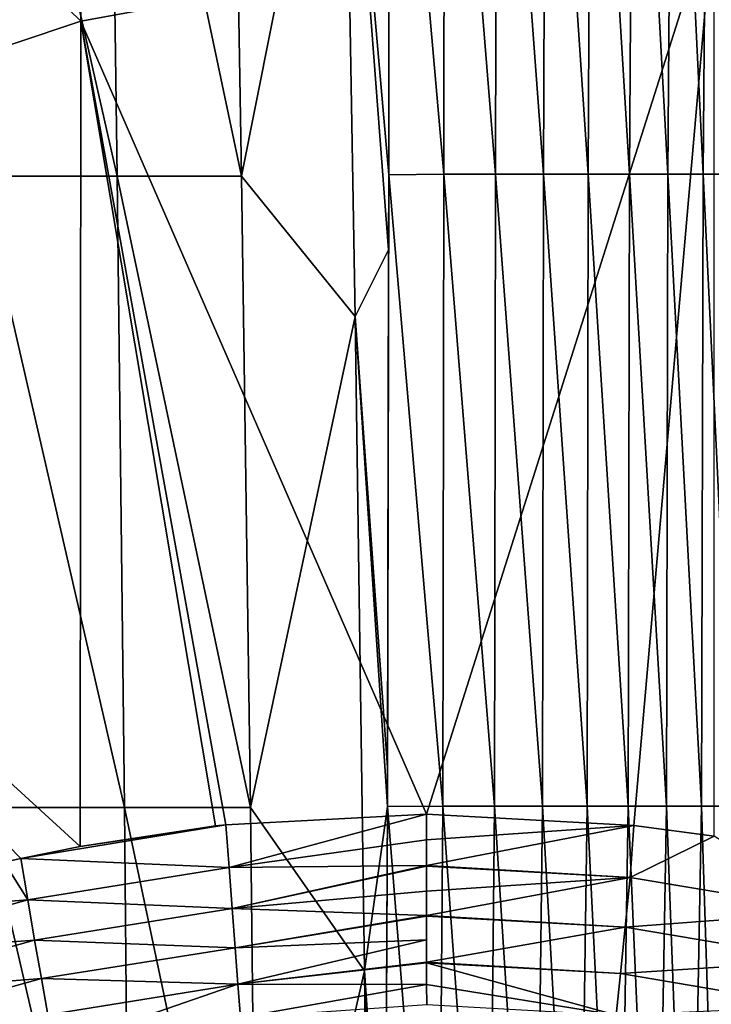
# Model space of a CAD drawing. Header units: metres. Extents: x -82 to 113, y -109 to 109.
# Tile 138 of 256: x -5.51 to 3.84, y 22.93 to 36.25. Entities that reach past the tile are written whole.
import ezdxf

# ---------------------------------------------------------------- set-up
doc = ezdxf.new("R2010")
doc.units = ezdxf.units.M
doc.layers.add('solid_20_382_013_XXX', color=7, linetype='CONTINUOUS')

msp = doc.modelspace()

# ---------------------------------------------------------------- linework, layer by layer
at = {"layer": 'solid_20_382_013_XXX'}
for points in [[(-4.679865, 36.225193, -23.07823), (-4.680449, 47.418613, -23.047916), (-13.617704, 44.907566, -23.069334)], [(3.885425, 37.782703, -23.08301), (-4.680449, 47.418613, -23.047916), (-4.679865, 36.225193, -23.07823)], [(-4.679865, 36.225193, -23.07823), (-13.617704, 44.907566, -23.069334), (-13.619909, 33.232601, -23.091543)], [(-6.126546, 42.661476, -61.172611), (-4.308304, 42.661476, -61.167236), (-4.19104, 34.1292, -61.375511)], [(-6.054699, 34.1292, -61.37952), (-6.126546, 42.661476, -61.172611), (-4.19104, 34.1292, -61.375511)], [(-4.308304, 42.661476, -61.167236), (-2.651552, 42.661476, -61.149151), (-2.509917, 34.1292, -61.360817)], [(-4.19104, 34.1292, -61.375511), (-4.308304, 42.661476, -61.167236), (-2.509917, 34.1292, -61.360817)], [(-2.509917, 34.1292, -61.360817), (-2.651552, 42.661476, -61.149151), (-1.123555, 41.082245, -61.154133)], [(0.229375, 34.15506, -61.272091), (-0.521749, 42.679382, -61.081966), (0.235281, 42.695957, -61.03413)], [(-0.521749, 42.679382, -61.081966), (-0.517438, 34.145802, -61.310188), (-0.51863, 40.289314, -61.150852)], [(0.229375, 34.15506, -61.272091), (-0.517438, 34.145802, -61.310188), (-0.521749, 42.679382, -61.081966)], [(0.926708, 34.15506, -61.220482), (0.229375, 34.15506, -61.272091), (0.235281, 42.695957, -61.03413)], [(0.926708, 34.15506, -61.220482), (0.235281, 42.695957, -61.03413), (0.943739, 42.695957, -60.97068)], [(1.576376, 34.15506, -61.152508), (0.926708, 34.15506, -61.220482), (0.943739, 42.695957, -60.97068)], [(1.576376, 34.15506, -61.152508), (0.943739, 42.695957, -60.97068), (1.604896, 42.695957, -60.88829)], [(2.180157, 34.15506, -61.065548), (1.576376, 34.15506, -61.152508), (1.604896, 42.695957, -60.88829)], [(2.180157, 34.15506, -61.065548), (1.604896, 42.695957, -60.88829), (2.220023, 42.695957, -60.784122)], [(2.739838, 34.15506, -60.956764), (2.180157, 34.15506, -61.065548), (2.220023, 42.695957, -60.784122)], [(2.739838, 34.15506, -60.956764), (2.220023, 42.695957, -60.784122), (2.790544, 42.695957, -60.654949)], [(3.25725, 34.15506, -60.822598), (2.739838, 34.15506, -60.956764), (2.790544, 42.695957, -60.654949)], [(3.25725, 34.15506, -60.822598), (2.790544, 42.695957, -60.654949), (3.318096, 42.695957, -60.496983)], [(3.73423, 34.15506, -60.65937), (3.25725, 34.15506, -60.822598), (3.318096, 42.695957, -60.496983)], [(3.73423, 34.15506, -60.65937), (3.318096, 42.695957, -60.496983), (3.804339, 42.695957, -60.306389)], [(4.172615, 34.15506, -60.46339), (3.73423, 34.15506, -60.65937), (3.804339, 42.695957, -60.306389)], [(4.172615, 34.15506, -60.46339), (3.804339, 42.695957, -60.306389), (4.250928, 42.695957, -60.079338)], [(-2.509917, 34.1292, -61.360817), (-1.123555, 41.082245, -61.154133), (-0.971722, 32.234119, -61.370289)], [(-0.518269, 33.135479, -61.333935), (-0.971722, 32.234119, -61.370289), (-1.123555, 41.082245, -61.154133)], [(-0.517438, 34.145802, -61.310188), (-0.518269, 33.135479, -61.333935), (-1.123555, 41.082245, -61.154133)], [(-0.51863, 40.289314, -61.150852), (-0.517438, 34.145802, -61.310188), (-1.123555, 41.082245, -61.154133)], [(-0.006124, 25.504524, -23.097733), (3.885425, 37.782703, -23.08301), (-4.679865, 36.225193, -23.07823)], [(-0.006124, 25.504524, -23.097733), (2.795339, 25.35104, -23.102528), (3.885425, 37.782703, -23.08301)], [(2.795339, 25.35104, -23.102528), (3.88515, 25.207615, -23.105017), (3.885425, 37.782703, -23.08301)], [(-4.688833, 25.069904, -23.094534), (-4.679865, 36.225193, -23.07823), (-13.619909, 33.232601, -23.091543)], [(-2.860939, 25.345644, -23.095098), (-4.679865, 36.225193, -23.07823), (-4.688833, 25.069904, -23.094534)], [(-2.71803, 25.361359, -23.095179), (-0.006124, 25.504524, -23.097733), (-4.679865, 36.225193, -23.07823)], [(-2.860939, 25.345644, -23.095098), (-2.71803, 25.361359, -23.095179), (-4.679865, 36.225193, -23.07823)], [(-6.054699, 34.1292, -61.37952), (-4.19104, 34.1292, -61.375511), (-4.090511, 25.596918, -61.538254)], [(-5.993107, 25.596918, -61.541092), (-6.054699, 34.1292, -61.37952), (-4.090511, 25.596918, -61.538254)], [(-4.19104, 34.1292, -61.375511), (-2.509917, 34.1292, -61.360817), (-2.388498, 25.596918, -61.526466)], [(-4.090511, 25.596918, -61.538254), (-4.19104, 34.1292, -61.375511), (-2.388498, 25.596918, -61.526466)], [(-2.388498, 25.596918, -61.526466), (-2.509917, 34.1292, -61.360817), (-0.971722, 32.234119, -61.370289)], [(-0.517438, 34.145802, -61.310188), (-0.534633, 25.6078, -61.488899), (-0.518269, 33.135479, -61.333935)], [(0.215737, 25.614161, -61.458065), (-0.534633, 25.6078, -61.488899), (-0.517438, 34.145802, -61.310188)], [(0.215737, 25.614161, -61.458065), (-0.517438, 34.145802, -61.310188), (0.229375, 34.15506, -61.272091)], [(0.914364, 25.614161, -61.41518), (0.215737, 25.614161, -61.458065), (0.229375, 34.15506, -61.272091)], [(0.914364, 25.614161, -61.41518), (0.229375, 34.15506, -61.272091), (0.926708, 34.15506, -61.220482)], [(1.563565, 25.614161, -61.357571), (0.914364, 25.614161, -61.41518), (0.926708, 34.15506, -61.220482)], [(1.563565, 25.614161, -61.357571), (0.926708, 34.15506, -61.220482), (1.576376, 34.15506, -61.152508)], [(2.165584, 25.614161, -61.282684), (1.563565, 25.614161, -61.357571), (1.576376, 34.15506, -61.152508)], [(2.165584, 25.614161, -61.282684), (1.576376, 34.15506, -61.152508), (2.180157, 34.15506, -61.065548)], [(2.722644, 25.614161, -61.187836), (2.165584, 25.614161, -61.282684), (2.180157, 34.15506, -61.065548)], [(2.722644, 25.614161, -61.187836), (2.180157, 34.15506, -61.065548), (2.739838, 34.15506, -60.956764)], [(3.236841, 25.614161, -61.069592), (2.722644, 25.614161, -61.187836), (2.739838, 34.15506, -60.956764)], [(3.236841, 25.614161, -61.069592), (2.739838, 34.15506, -60.956764), (3.25725, 34.15506, -60.822598)], [(3.710224, 25.614161, -60.924236), (3.236841, 25.614161, -61.069592), (3.25725, 34.15506, -60.822598)], [(3.710224, 25.614161, -60.924236), (3.25725, 34.15506, -60.822598), (3.73423, 34.15506, -60.65937)], [(4.144843, 25.614161, -60.748058), (3.710224, 25.614161, -60.924236), (3.73423, 34.15506, -60.65937)], [(4.144843, 25.614161, -60.748058), (3.73423, 34.15506, -60.65937), (4.172615, 34.15506, -60.46339)], [(-5.492962, 24.904736, -23.094545), (-4.688833, 25.069904, -23.094534), (-13.619909, 33.232601, -23.091543)], [(-5.715917, 24.854155, -23.094578), (-5.492962, 24.904736, -23.094545), (-13.619909, 33.232601, -23.091543)], [(-0.518269, 33.135479, -61.333935), (-0.532827, 26.139627, -61.479225), (-0.971722, 32.234119, -61.370289)], [(-0.518269, 33.135479, -61.333935), (-0.534633, 25.6078, -61.488899), (-0.532827, 26.139627, -61.479225)], [(-2.388498, 25.596918, -61.526466), (-0.971722, 32.234119, -61.370289), (-0.844589, 23.385988, -61.535786)], [(-0.534633, 25.6078, -61.488899), (-0.844589, 23.385988, -61.535786), (-0.971722, 32.234119, -61.370289)], [(-0.532827, 26.139627, -61.479225), (-0.534633, 25.6078, -61.488899), (-0.971722, 32.234119, -61.370289)], [(-5.993107, 25.596918, -61.541092), (-4.090511, 25.596918, -61.538254), (-4.012075, 17.064625, -61.655029)], [(-5.94505, 17.064625, -61.656952), (-5.993107, 25.596918, -61.541092), (-4.012075, 17.064625, -61.655029)], [(-4.090511, 25.596918, -61.538254), (-2.388498, 25.596918, -61.526466), (-2.293761, 17.064625, -61.645512)], [(-4.012075, 17.064625, -61.655029), (-4.090511, 25.596918, -61.538254), (-2.293761, 17.064625, -61.645512)], [(-2.293761, 17.064625, -61.645512), (-2.388498, 25.596918, -61.526466), (-0.844589, 23.385988, -61.535786)], [(-0.534633, 25.6078, -61.488899), (-0.564685, 19.311172, -61.588657), (-0.844589, 23.385988, -61.535786)], [(-0.534633, 25.6078, -61.488899), (-0.579632, 17.052776, -61.617783), (-0.564685, 19.311172, -61.588657)], [(0.148703, 17.073263, -61.593544), (-0.579632, 17.052776, -61.617783), (-0.534633, 25.6078, -61.488899)], [(0.148703, 17.073263, -61.593544), (-0.534633, 25.6078, -61.488899), (0.215737, 25.614161, -61.458065)], [(0.827029, 17.073263, -61.559593), (0.148703, 17.073263, -61.593544), (0.215737, 25.614161, -61.458065)], [(0.827029, 17.073263, -61.559593), (0.215737, 25.614161, -61.458065), (0.914364, 25.614161, -61.41518)], [(1.457991, 17.073263, -61.513439), (0.827029, 17.073263, -61.559593), (0.914364, 25.614161, -61.41518)], [(1.457991, 17.073263, -61.513439), (0.914364, 25.614161, -61.41518), (1.563565, 25.614161, -61.357571)], [(2.0439, 17.073263, -61.452862), (1.457991, 17.073263, -61.513439), (1.563565, 25.614161, -61.357571)], [(2.0439, 17.073263, -61.452862), (1.563565, 25.614161, -61.357571), (2.165584, 25.614161, -61.282684)], [(2.587058, 17.073263, -61.375607), (2.0439, 17.073263, -61.452862), (2.165584, 25.614161, -61.282684)], [(2.587058, 17.073263, -61.375607), (2.165584, 25.614161, -61.282684), (2.722644, 25.614161, -61.187836)], [(3.089605, 17.073263, -61.278904), (2.587058, 17.073263, -61.375607), (2.722644, 25.614161, -61.187836)], [(3.089605, 17.073263, -61.278904), (2.722644, 25.614161, -61.187836), (3.236841, 25.614161, -61.069592)], [(3.553515, 17.073263, -61.159454), (3.089605, 17.073263, -61.278904), (3.236841, 25.614161, -61.069592)], [(3.553515, 17.073263, -61.159454), (3.236841, 25.614161, -61.069592), (3.710224, 25.614161, -60.924236)], [(3.980754, 17.073263, -61.013943), (3.553515, 17.073263, -61.159454), (3.710224, 25.614161, -60.924236)], [(3.980754, 17.073263, -61.013943), (3.710224, 25.614161, -60.924236), (4.144843, 25.614161, -60.748058)], [(-2.675595, 24.784836, -23.048546), (-0.006124, 25.504524, -23.097733), (-2.71803, 25.361359, -23.095179)], [(-2.675595, 24.784836, -23.048546), (-0.005861, 25.157209, -23.082867), (-0.006124, 25.504524, -23.097733)], [(-0.005861, 25.157209, -23.082867), (2.795339, 25.35104, -23.102528), (-0.006124, 25.504524, -23.097733)], [(-2.71803, 25.361359, -23.095179), (-4.688833, 25.069904, -23.094534), (-5.492962, 24.904736, -23.094545)], [(-2.675595, 24.784836, -23.048546), (-2.71803, 25.361359, -23.095179), (-5.492962, 24.904736, -23.094545)], [(-2.860939, 25.345644, -23.095098), (-4.688833, 25.069904, -23.094534), (-2.71803, 25.361359, -23.095179)], [(-0.005861, 25.157209, -23.082867), (-0.00562, 24.811142, -23.03784), (2.795339, 25.35104, -23.102528)], [(-0.00562, 24.811142, -23.03784), (2.747134, 24.65027, -23.040436), (2.795339, 25.35104, -23.102528)], [(2.747134, 24.65027, -23.040436), (3.88515, 25.207615, -23.105017), (2.795339, 25.35104, -23.102528)], [(-2.675595, 24.784836, -23.048546), (-0.00562, 24.811142, -23.03784), (-0.005861, 25.157209, -23.082867)], [(2.747134, 24.65027, -23.040436), (5.491536, 24.188166, -23.047354), (3.88515, 25.207615, -23.105017)], [(-5.399233, 24.347248, -23.04464), (-5.492962, 24.904736, -23.094545), (-5.715917, 24.854155, -23.094578)], [(-5.399233, 24.347248, -23.04464), (-2.675595, 24.784836, -23.048546), (-5.492962, 24.904736, -23.094545)], [(-5.399233, 24.347248, -23.04464), (-5.715917, 24.854155, -23.094578), (-8.249937, 24.128864, -23.095728)], [(-5.399233, 24.347248, -23.04464), (-2.634564, 24.22859, -22.923931), (-2.675595, 24.784836, -23.048546)], [(-2.675595, 24.784836, -23.048546), (-2.634564, 24.22859, -22.923931), (-0.00562, 24.811142, -23.03784)], [(-2.634564, 24.22859, -22.923931), (-0.005614, 24.802691, -23.036352), (-0.00562, 24.811142, -23.03784)], [(-2.634564, 24.22859, -22.923931), (-0.005388, 24.465607, -22.961458), (-0.005614, 24.802691, -23.036352)], [(-0.00562, 24.811142, -23.03784), (-0.005614, 24.802691, -23.036352), (2.747134, 24.65027, -23.040436)], [(-0.005388, 24.465607, -22.961458), (2.747134, 24.65027, -23.040436), (-0.005614, 24.802691, -23.036352)], [(-0.005388, 24.465607, -22.961458), (-0.005164, 24.136284, -22.857573), (2.747134, 24.65027, -23.040436)], [(-0.005164, 24.136284, -22.857573), (2.67831, 23.977333, -22.857197), (2.747134, 24.65027, -23.040436)], [(2.67831, 23.977333, -22.857197), (5.491536, 24.188166, -23.047354), (2.747134, 24.65027, -23.040436)], [(-2.634564, 24.22859, -22.923931), (-0.005164, 24.136284, -22.857573), (-0.005388, 24.465607, -22.961458)], [(-8.100468, 23.595037, -23.042831), (-5.399233, 24.347248, -23.04464), (-8.249937, 24.128864, -23.095728)], [(-8.100468, 23.595037, -23.042831), (-5.306355, 23.803486, -22.922579), (-5.399233, 24.347248, -23.04464)], [(-5.399233, 24.347248, -23.04464), (-5.306355, 23.803486, -22.922579), (-2.634564, 24.22859, -22.923931)], [(-5.306355, 23.803486, -22.922579), (-2.594892, 23.70023, -22.725344), (-2.634564, 24.22859, -22.923931)], [(-2.634564, 24.22859, -22.923931), (-2.594892, 23.70023, -22.725344), (-0.005164, 24.136284, -22.857573)], [(-2.594892, 23.70023, -22.725344), (-0.005157, 24.12582, -22.853746), (-0.005164, 24.136284, -22.857573)], [(-2.594892, 23.70023, -22.725344), (-0.004924, 23.808214, -22.721287), (-0.005157, 24.12582, -22.853746)], [(-0.005164, 24.136284, -22.857573), (-0.005157, 24.12582, -22.853746), (2.67831, 23.977333, -22.857197)], [(-0.004673, 23.502373, -22.561445), (2.67831, 23.977333, -22.857197), (-0.005157, 24.12582, -22.853746)], [(-0.004924, 23.808214, -22.721287), (-0.004673, 23.502373, -22.561445), (-0.005157, 24.12582, -22.853746)], [(2.67831, 23.977333, -22.857197), (5.348856, 23.52714, -22.863937), (5.491536, 24.188166, -23.047354)], [(-0.004673, 23.502373, -22.561445), (2.615499, 23.350956, -22.562683), (2.67831, 23.977333, -22.857197)], [(2.615499, 23.350956, -22.562683), (5.348856, 23.52714, -22.863937), (2.67831, 23.977333, -22.857197)], [(-8.100468, 23.595037, -23.042831), (-7.948686, 23.069454, -22.924259), (-5.306355, 23.803486, -22.922579)], [(-7.948686, 23.069454, -22.924259), (-5.214773, 23.282707, -22.729427), (-5.306355, 23.803486, -22.922579)], [(-5.306355, 23.803486, -22.922579), (-5.214773, 23.282707, -22.729427), (-2.594892, 23.70023, -22.725344)], [(-5.214773, 23.282707, -22.729427), (-2.557196, 23.207333, -22.456789), (-2.594892, 23.70023, -22.725344)], [(-2.594892, 23.70023, -22.725344), (-2.557196, 23.207333, -22.456789), (-0.004924, 23.808214, -22.721287)], [(-2.557196, 23.207333, -22.456789), (-0.004673, 23.502373, -22.561445), (-0.004924, 23.808214, -22.721287)], [(-2.557196, 23.207333, -22.456789), (-0.004667, 23.49655, -22.558067), (-0.004673, 23.502373, -22.561445)], [(-2.557196, 23.207333, -22.456789), (-0.004389, 23.204315, -22.370861), (-0.004667, 23.49655, -22.558067)], [(-0.004673, 23.502373, -22.561445), (-0.004667, 23.49655, -22.558067), (2.615499, 23.350956, -22.562683)], [(2.560313, 22.786865, -22.166761), (2.615499, 23.350956, -22.562683), (-0.004667, 23.49655, -22.558067)], [(-0.004389, 23.204315, -22.370861), (2.560313, 22.786865, -22.166761), (-0.004667, 23.49655, -22.558067)], [(2.615499, 23.350956, -22.562683), (5.217589, 22.911678, -22.569323), (5.348856, 23.52714, -22.863937)], [(-2.293761, 17.064625, -61.645512), (-0.844589, 23.385988, -61.535786), (-0.749808, 14.537844, -61.649658)], [(-0.579632, 17.052776, -61.617783), (-0.749808, 14.537844, -61.649658), (-0.844589, 23.385988, -61.535786)], [(-0.564685, 19.311172, -61.588657), (-0.579632, 17.052776, -61.617783), (-0.844589, 23.385988, -61.535786)], [(2.560313, 22.786865, -22.166761), (5.217589, 22.911678, -22.569323), (2.615499, 23.350956, -22.562683)], [(-7.948686, 23.069454, -22.924259), (-7.797368, 22.562561, -22.73765), (-5.214773, 23.282707, -22.729427)], [(-7.797368, 22.562561, -22.73765), (-5.12674, 22.793758, -22.466257), (-5.214773, 23.282707, -22.729427)], [(-5.214773, 23.282707, -22.729427), (-5.12674, 22.793758, -22.466257), (-2.557196, 23.207333, -22.456789)], [(-5.12674, 22.793758, -22.466257), (-5.044524, 22.345501, -22.13452), (-2.557196, 23.207333, -22.456789)], [(-5.044524, 22.345501, -22.13452), (-2.522093, 22.757484, -22.122433), (-2.557196, 23.207333, -22.456789)], [(-2.557196, 23.207333, -22.456789), (-2.522093, 22.757484, -22.122433), (-0.004389, 23.204315, -22.370861)], [(-2.522093, 22.757484, -22.122433), (-0.00408, 22.931007, -22.160557), (-0.004389, 23.204315, -22.370861)], [(-0.004389, 23.204315, -22.370861), (-0.00408, 22.931007, -22.160557), (2.560313, 22.786865, -22.166761)]]:
    msp.add_3dface(points, dxfattribs=at)

doc.saveas('drawing.dxf')
